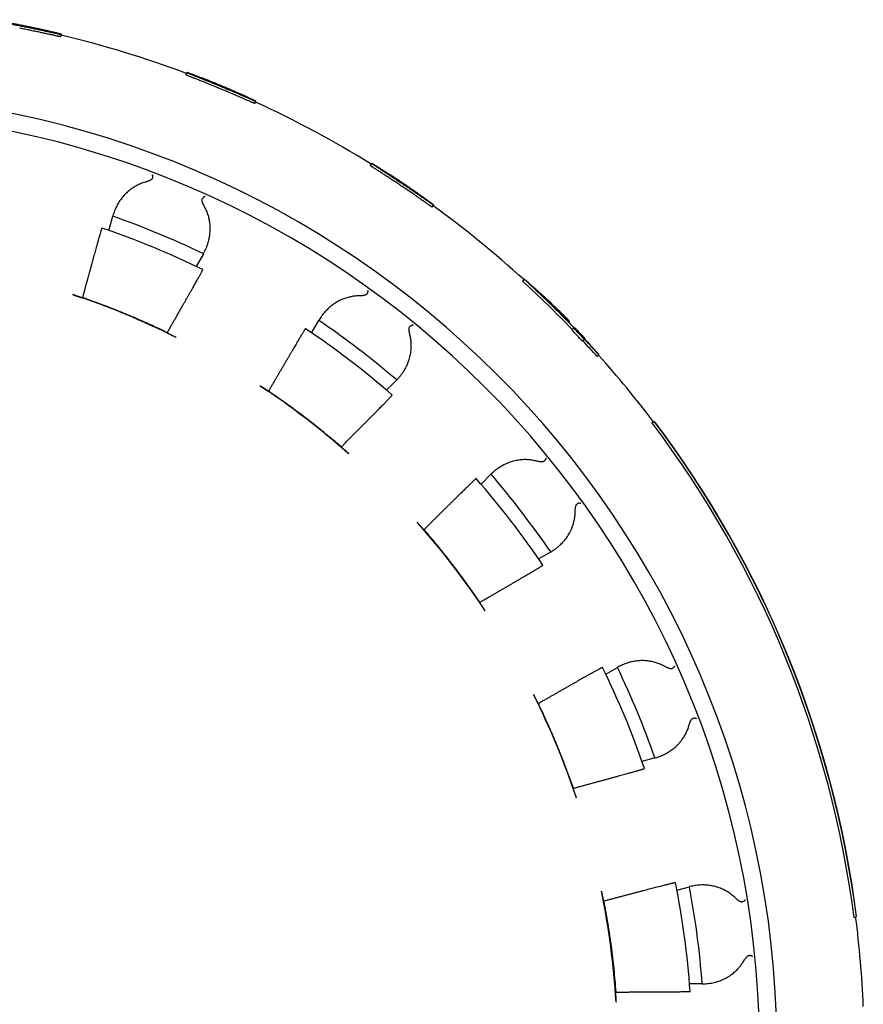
# Model space of a CAD drawing. Header units: millimetres. Extents: x 8 to 399, y 12 to 198.
# Tile 29 of 51: x 217 to 234, y 175 to 195. Entities that reach past the tile are written whole.
import ezdxf

# ---------------------------------------------------------------- set-up
doc = ezdxf.new("R2010")
doc.units = ezdxf.units.MM

msp = doc.modelspace()

# ---------------------------------------------------------------- linework, layer by layer
at = {"color": 7, "linetype": 'Continuous', "lineweight": 30}
for p, q in [((217.794, 194.485), (217.804, 194.535)), ((220.323, 193.767), (220.304, 193.721)), ((221.689, 193.144), (221.708, 193.19)), ((224.028, 191.944), (224, 191.902)), ((225.245, 191.066), (225.273, 191.107)), ((218.76, 190.597), (218.836, 190.882)), ((218.839, 190.892), (218.836, 190.882)), ((220.653, 190.13), (220.506, 189.876)), ((220.653, 190.13), (220.658, 190.138)), ((227.089, 189.617), (227.054, 189.581)), ((227.091, 189.618), (227.089, 189.617)), ((218.229, 189.249), (218.222, 189.245)), ((222.826, 188.54), (222.971, 188.791)), ((222.976, 188.8), (222.971, 188.791)), ((228, 188.769), (227.984, 188.753)), ((228.082, 188.636), (228.046, 188.601)), ((228.088, 188.642), (228.082, 188.636)), ((219.93, 188.537), (219.928, 188.545)), ((228.298, 188.407), (228.263, 188.372)), ((228.298, 188.407), (228.305, 188.413)), ((228.306, 188.415), (228.313, 188.422)), ((228.588, 188.102), (228.553, 188.067)), ((228.588, 188.102), (228.59, 188.104)), ((224.531, 187.594), (224.329, 187.391)), ((224.531, 187.594), (224.538, 187.601)), ((221.962, 187.371), (221.954, 187.369)), ((229.654, 186.738), (229.702, 186.758)), ((229.706, 186.759), (229.702, 186.758)), ((223.421, 186.243), (223.421, 186.252)), ((226.225, 185.502), (226.424, 185.701)), ((226.431, 185.708), (226.424, 185.701)), ((225.082, 184.591), (225.073, 184.591)), ((227.621, 184.141), (227.381, 184.003)), ((227.621, 184.141), (227.63, 184.146)), ((226.199, 183.124), (226.201, 183.132)), ((228.725, 181.687), (228.96, 181.823)), ((228.968, 181.828), (228.96, 181.823)), ((227.375, 181.098), (227.367, 181.1)), ((229.712, 180.006), (229.455, 179.937)), ((229.712, 180.006), (229.722, 180.009)), ((228.075, 179.392), (228.079, 179.399)), ((230.155, 177.353), (230.405, 177.421)), ((230.415, 177.423), (230.405, 177.421)), ((228.687, 177.13), (228.68, 177.134)), ((233.708, 176.804), (233.755, 176.824)), ((233.76, 176.826), (233.755, 176.824)), ((230.662, 175.471), (230.408, 175.471)), ((230.662, 175.471), (230.672, 175.471)), ((228.921, 175.301), (228.927, 175.307))]:
    msp.add_line(p, q, dxfattribs=at)
for centre, radius, start, end in [((212.963, 174.133), 20.95, 69.4516, 76.6484), ((212.963, 174.133), 19.2, 91.7908, 88.2092), ((212.963, 174.133), 20.95, 58.1516, 65.3484), ((212.963, 174.133), 18.85, 91.824, 88.176), ((212.963, 174.133), 20.95, 47.6261, 54.0484), ((212.963, 174.133), 17.75, 64.3247, 70.6753), ((212.963, 174.085), 17.5, 63.9699, 71.1487), ((212.963, 174.133), 20.91, 43.8071, 47.6315), ((212.963, 174.133), 20.96, 43.8095, 47.6248), ((212.963, 174.133), 20.962, 43.8096, 46.7141), ((212.963, 174.133), 16, 63.4754, 71.5246), ((212.963, 174.133), 17.75, 49.3247, 55.6753), ((212.963, 174.085), 17.5, 49.0023, 56.1864), ((212.963, 174.133), 20.901, 42.9428, 43.8067), ((212.963, 174.133), 20.951, 42.9473, 43.8091), ((212.963, 174.133), 20.972, 42.9491, 43.6993), ((212.963, 174.133), 20.96, 41.7972, 42.9481), ((212.963, 174.133), 20.962, 41.7976, 42.9483), ((212.963, 174.133), 20.91, 41.7901, 42.9436), ((212.963, 174.133), 20.95, 37.0369, 41.7958), ((212.963, 174.133), 16, 48.4754, 56.5246), ((212.963, 174.133), 20.916, 7.3387, 37.0613), ((212.963, 174.133), 20.966, 7.375, 37.025), ((212.963, 174.133), 20.971, 7.3781, 37.0219), ((212.963, 174.133), 17.75, 34.3247, 40.6753), ((212.963, 174.085), 17.5, 34.0271, 41.2187), ((212.963, 174.133), 16, 33.4754, 41.5246), ((212.963, 174.085), 17.5, 19.0427, 26.2436), ((212.963, 174.133), 17.75, 19.3247, 25.6753), ((212.963, 174.133), 16, 18.4754, 26.5246), ((212.963, 174.133), 16, 3.4754, 11.5246), ((212.963, 174.085), 17.5, 4.048, 11.2592), ((212.963, 174.133), 17.75, 4.3247, 10.6753), ((212.963, 174.133), 20.95, 2.4215, 7.3631)]:
    msp.add_arc(centre, radius, start, end, dxfattribs=at)
for centre, major_axis, ratio, start_param, end_param in [((213.32, 173.772), (-14.797, 14.901), 0.999708, 4.739906, 4.785819), ((213.323, 173.769), (-14.792, 14.895), 0.999702, 4.726763, 4.770167), ((212.917, 174.179), (-14.787, 14.891), 0.999995, 4.699266, 4.712628), ((216.766, 170.303), (-15.634, 15.743), 0.969961, 4.939438, 4.941314)]:
    msp.add_ellipse(centre, major_axis=major_axis, ratio=ratio, start_param=start_param, end_param=end_param, dxfattribs=at)
for points, knots in [([(217.804, 194.535), (217.804, 194.534), (217.803, 194.534), (217.8, 194.535), (217.794, 194.536), (217.786, 194.537), (217.776, 194.539), (217.763, 194.542), (217.748, 194.545), (217.732, 194.549), (217.713, 194.553), (217.692, 194.557), (217.669, 194.562), (217.644, 194.568), (217.617, 194.573), (217.589, 194.58), (217.56, 194.586), (217.528, 194.593), (217.495, 194.6), (217.46, 194.607), (217.425, 194.615), (217.389, 194.623), (217.351, 194.631), (217.312, 194.639), (217.272, 194.647), (217.232, 194.655), (217.192, 194.664), (217.151, 194.672), (217.11, 194.68), (217.069, 194.688), (217.027, 194.697), (216.985, 194.705), (216.945, 194.713), (216.905, 194.721), (216.865, 194.728), (216.825, 194.736), (216.786, 194.743), (216.748, 194.751), (216.711, 194.757), (216.676, 194.764), (216.642, 194.77), (216.609, 194.776), (216.577, 194.782), (216.546, 194.788), (216.518, 194.793), (216.492, 194.798), (216.467, 194.802), (216.444, 194.807), (216.423, 194.81), (216.404, 194.814), (216.387, 194.817), (216.373, 194.82), (216.361, 194.822), (216.35, 194.824), (216.342, 194.826), (216.337, 194.827), (216.334, 194.828), (216.333, 194.828), (216.334, 194.829), (216.337, 194.828), (216.343, 194.828), (216.351, 194.827), (216.362, 194.826), (216.375, 194.824), (216.39, 194.822), (216.406, 194.819), (216.425, 194.816), (216.447, 194.813), (216.47, 194.809), (216.495, 194.805), (216.522, 194.801), (216.551, 194.797), (216.581, 194.792), (216.613, 194.786), (216.646, 194.78), (216.681, 194.774), (216.717, 194.768), (216.753, 194.762), (216.791, 194.755), (216.83, 194.748), (216.87, 194.74), (216.91, 194.733), (216.951, 194.725), (216.991, 194.717), (217.032, 194.709), (217.074, 194.701), (217.116, 194.692), (217.157, 194.684), (217.198, 194.676), (217.238, 194.667), (217.277, 194.659), (217.317, 194.65), (217.356, 194.642), (217.394, 194.634), (217.43, 194.626), (217.465, 194.618), (217.499, 194.61), (217.532, 194.602), (217.563, 194.595), (217.593, 194.588), (217.621, 194.581), (217.647, 194.575), (217.672, 194.569), (217.694, 194.564), (217.715, 194.559), (217.734, 194.554), (217.751, 194.55), (217.765, 194.546), (217.777, 194.543), (217.787, 194.54), (217.795, 194.538), (217.8, 194.536), (217.804, 194.535), (217.804, 194.535), (217.804, 194.535)], [0, 0, 0, 0, 0.008813, 0.017633, 0.026447, 0.035516, 0.044593, 0.053662, 0.062476, 0.071296, 0.080109, 0.089178, 0.098255, 0.107324, 0.11614, 0.124963, 0.133778, 0.14285, 0.151929, 0.161001, 0.16982, 0.178645, 0.187464, 0.196539, 0.205621, 0.214696, 0.223513, 0.232337, 0.241154, 0.250228, 0.259309, 0.268382, 0.277197, 0.286018, 0.294833, 0.303904, 0.312982, 0.322052, 0.330868, 0.339691, 0.348507, 0.357579, 0.366659, 0.375731, 0.38455, 0.393375, 0.402194, 0.411269, 0.420351, 0.429426, 0.438243, 0.447067, 0.455884, 0.464958, 0.474039, 0.483112, 0.491528, 0.499967, 0.508784, 0.517607, 0.526424, 0.535497, 0.544578, 0.553651, 0.562467, 0.571291, 0.580108, 0.58918, 0.59826, 0.607333, 0.616154, 0.624982, 0.633803, 0.64288, 0.651965, 0.661042, 0.669864, 0.678693, 0.687514, 0.696593, 0.705679, 0.714757, 0.723572, 0.732394, 0.741209, 0.750281, 0.75936, 0.768431, 0.777241, 0.786057, 0.794867, 0.803932, 0.813005, 0.82207, 0.830882, 0.839702, 0.848514, 0.857582, 0.866658, 0.875726, 0.884546, 0.893373, 0.902193, 0.91127, 0.920353, 0.929429, 0.938252, 0.947081, 0.955903, 0.964982, 0.974068, 0.983147, 0.991562, 1, 1, 1, 1]), ([(217.794, 194.485), (217.794, 194.485), (217.793, 194.485), (217.788, 194.486), (217.78, 194.488), (217.768, 194.49), (217.753, 194.493), (217.735, 194.497), (217.714, 194.501), (217.69, 194.506), (217.663, 194.512), (217.634, 194.519), (217.602, 194.526), (217.567, 194.533), (217.53, 194.541), (217.491, 194.55), (217.45, 194.558), (217.407, 194.568), (217.363, 194.577), (217.317, 194.587), (217.27, 194.596), (217.222, 194.606), (217.173, 194.616), (217.124, 194.626), (217.074, 194.636), (217.025, 194.646), (216.989, 194.653), (216.971, 194.657), (216.969, 194.657)], [0, 0, 0, 0, 0.039683, 0.079501, 0.119366, 0.159184, 0.198867, 0.23855, 0.278367, 0.318231, 0.358049, 0.397732, 0.437425, 0.477254, 0.517129, 0.556958, 0.596652, 0.636359, 0.676202, 0.716091, 0.755934, 0.795642, 0.835342, 0.875178, 0.91506, 0.954895, 0.994596, 1, 1, 1, 1]), ([(221.708, 193.19), (221.708, 193.19), (221.707, 193.19), (221.704, 193.191), (221.698, 193.193), (221.691, 193.197), (221.681, 193.201), (221.669, 193.206), (221.655, 193.212), (221.64, 193.218), (221.622, 193.226), (221.602, 193.235), (221.581, 193.244), (221.557, 193.254), (221.532, 193.265), (221.506, 193.277), (221.478, 193.289), (221.449, 193.302), (221.417, 193.315), (221.385, 193.329), (221.352, 193.344), (221.318, 193.358), (221.282, 193.373), (221.246, 193.389), (221.208, 193.405), (221.171, 193.421), (221.133, 193.437), (221.095, 193.453), (221.056, 193.469), (221.017, 193.485), (220.978, 193.502), (220.939, 193.518), (220.9, 193.534), (220.862, 193.549), (220.825, 193.565), (220.787, 193.58), (220.75, 193.595), (220.715, 193.609), (220.68, 193.623), (220.647, 193.636), (220.615, 193.649), (220.583, 193.662), (220.553, 193.674), (220.524, 193.685), (220.498, 193.696), (220.473, 193.706), (220.449, 193.715), (220.428, 193.724), (220.408, 193.732), (220.39, 193.739), (220.374, 193.745), (220.36, 193.75), (220.349, 193.755), (220.339, 193.759), (220.332, 193.762), (220.326, 193.765), (220.324, 193.766), (220.323, 193.767), (220.324, 193.767), (220.327, 193.766), (220.333, 193.764), (220.341, 193.762), (220.351, 193.758), (220.363, 193.754), (220.377, 193.749), (220.393, 193.743), (220.411, 193.737), (220.432, 193.73), (220.454, 193.721), (220.478, 193.712), (220.503, 193.703), (220.53, 193.693), (220.559, 193.682), (220.589, 193.671), (220.621, 193.658), (220.654, 193.646), (220.687, 193.632), (220.722, 193.619), (220.758, 193.605), (220.794, 193.59), (220.832, 193.575), (220.87, 193.56), (220.909, 193.544), (220.947, 193.529), (220.985, 193.513), (221.024, 193.496), (221.064, 193.48), (221.103, 193.464), (221.141, 193.447), (221.179, 193.431), (221.216, 193.415), (221.253, 193.399), (221.289, 193.383), (221.325, 193.368), (221.359, 193.353), (221.391, 193.338), (221.423, 193.324), (221.454, 193.31), (221.484, 193.297), (221.512, 193.284), (221.538, 193.272), (221.562, 193.261), (221.585, 193.25), (221.606, 193.24), (221.626, 193.231), (221.643, 193.223), (221.658, 193.216), (221.672, 193.209), (221.683, 193.204), (221.692, 193.199), (221.7, 193.195), (221.705, 193.193), (221.707, 193.191), (221.708, 193.191), (221.708, 193.19)], [0, 0, 0, 0, 0.008813, 0.017633, 0.026447, 0.035516, 0.044593, 0.053662, 0.062476, 0.071296, 0.080109, 0.089178, 0.098255, 0.107324, 0.11614, 0.124963, 0.133778, 0.14285, 0.151929, 0.161001, 0.16982, 0.178645, 0.187464, 0.196539, 0.205621, 0.214696, 0.223513, 0.232337, 0.241154, 0.250228, 0.259309, 0.268382, 0.277197, 0.286018, 0.294833, 0.303904, 0.312982, 0.322052, 0.330868, 0.339691, 0.348507, 0.357579, 0.366659, 0.375731, 0.38455, 0.393375, 0.402194, 0.411269, 0.420351, 0.429426, 0.438243, 0.447067, 0.455884, 0.464958, 0.474039, 0.483112, 0.491528, 0.499967, 0.508784, 0.517607, 0.526424, 0.535497, 0.544578, 0.553651, 0.562467, 0.571291, 0.580108, 0.58918, 0.59826, 0.607333, 0.616154, 0.624982, 0.633803, 0.64288, 0.651965, 0.661042, 0.669864, 0.678693, 0.687514, 0.696593, 0.705679, 0.714757, 0.723572, 0.732394, 0.741209, 0.750281, 0.75936, 0.768431, 0.777241, 0.786057, 0.794867, 0.803932, 0.813005, 0.82207, 0.830882, 0.839702, 0.848514, 0.857582, 0.866658, 0.875726, 0.884546, 0.893373, 0.902193, 0.91127, 0.920353, 0.929429, 0.938252, 0.947081, 0.955903, 0.964982, 0.974068, 0.983147, 0.991562, 1, 1, 1, 1]), ([(221.689, 193.144), (221.688, 193.144), (221.688, 193.144), (221.683, 193.146), (221.675, 193.149), (221.664, 193.154), (221.65, 193.159), (221.633, 193.167), (221.613, 193.175), (221.591, 193.185), (221.566, 193.196), (221.538, 193.208), (221.508, 193.221), (221.475, 193.235), (221.441, 193.251), (221.404, 193.266), (221.365, 193.283), (221.325, 193.3), (221.283, 193.318), (221.24, 193.337), (221.196, 193.356), (221.151, 193.375), (221.105, 193.394), (221.059, 193.414), (221.012, 193.433), (220.966, 193.453), (220.919, 193.472), (220.873, 193.491), (220.827, 193.51), (220.782, 193.528), (220.738, 193.546), (220.695, 193.563), (220.654, 193.58), (220.614, 193.596), (220.575, 193.611), (220.539, 193.626), (220.505, 193.639), (220.473, 193.652), (220.443, 193.664), (220.416, 193.674), (220.392, 193.684), (220.37, 193.693), (220.351, 193.7), (220.336, 193.706), (220.323, 193.712), (220.313, 193.716), (220.307, 193.718), (220.304, 193.72), (220.304, 193.72), (220.304, 193.721)], [0, 0, 0, 0, 0.021417, 0.042908, 0.064423, 0.085914, 0.107331, 0.128748, 0.150239, 0.171754, 0.193244, 0.214661, 0.236084, 0.257581, 0.279102, 0.300598, 0.322021, 0.343452, 0.364955, 0.386484, 0.407988, 0.429419, 0.450845, 0.472345, 0.49387, 0.51537, 0.536797, 0.558217, 0.579711, 0.60123, 0.622723, 0.644144, 0.665568, 0.687065, 0.708587, 0.730084, 0.751507, 0.772938, 0.794442, 0.81597, 0.837474, 0.858904, 0.880331, 0.901831, 0.923356, 0.944857, 0.966283, 0.983142, 1, 1, 1, 1]), ([(225.245, 191.066), (225.244, 191.066), (225.244, 191.066), (225.239, 191.069), (225.232, 191.073), (225.222, 191.08), (225.21, 191.088), (225.195, 191.099), (225.177, 191.111), (225.157, 191.125), (225.134, 191.141), (225.11, 191.158), (225.082, 191.177), (225.053, 191.197), (225.022, 191.219), (224.989, 191.242), (224.955, 191.265), (224.919, 191.29), (224.882, 191.316), (224.843, 191.343), (224.803, 191.37), (224.763, 191.397), (224.722, 191.425), (224.68, 191.453), (224.638, 191.482), (224.596, 191.51), (224.554, 191.538), (224.513, 191.566), (224.471, 191.593), (224.431, 191.62), (224.391, 191.646), (224.352, 191.671), (224.315, 191.696), (224.279, 191.719), (224.244, 191.742), (224.212, 191.763), (224.181, 191.783), (224.152, 191.802), (224.125, 191.819), (224.101, 191.835), (224.079, 191.849), (224.059, 191.862), (224.042, 191.873), (224.028, 191.882), (224.017, 191.89), (224.008, 191.896), (224.003, 191.9), (224, 191.902), (224, 191.902), (224, 191.902)], [0, 0, 0, 0, 0.021417, 0.042908, 0.064423, 0.085914, 0.107331, 0.128748, 0.150239, 0.171754, 0.193244, 0.214661, 0.236084, 0.257581, 0.279102, 0.300598, 0.322021, 0.343452, 0.364955, 0.386484, 0.407988, 0.429419, 0.450845, 0.472345, 0.49387, 0.51537, 0.536797, 0.558217, 0.579711, 0.60123, 0.622723, 0.644144, 0.665568, 0.687065, 0.708587, 0.730084, 0.751507, 0.772938, 0.794442, 0.81597, 0.837474, 0.858904, 0.880331, 0.901831, 0.923356, 0.944857, 0.966283, 0.983142, 1, 1, 1, 1]), ([(225.273, 191.107), (225.272, 191.107), (225.272, 191.107), (225.269, 191.109), (225.264, 191.112), (225.257, 191.117), (225.248, 191.123), (225.238, 191.13), (225.225, 191.138), (225.211, 191.148), (225.196, 191.159), (225.178, 191.171), (225.158, 191.185), (225.137, 191.199), (225.115, 191.215), (225.092, 191.231), (225.067, 191.249), (225.04, 191.267), (225.012, 191.287), (224.983, 191.307), (224.953, 191.327), (224.923, 191.348), (224.891, 191.37), (224.859, 191.392), (224.825, 191.415), (224.791, 191.439), (224.757, 191.462), (224.723, 191.485), (224.688, 191.508), (224.653, 191.532), (224.618, 191.556), (224.582, 191.579), (224.548, 191.602), (224.514, 191.625), (224.48, 191.647), (224.446, 191.669), (224.413, 191.691), (224.381, 191.713), (224.35, 191.733), (224.32, 191.753), (224.29, 191.772), (224.262, 191.79), (224.235, 191.808), (224.209, 191.824), (224.185, 191.84), (224.163, 191.855), (224.141, 191.868), (224.122, 191.881), (224.104, 191.893), (224.087, 191.903), (224.073, 191.913), (224.061, 191.921), (224.051, 191.928), (224.042, 191.933), (224.035, 191.938), (224.031, 191.941), (224.028, 191.943), (224.027, 191.944), (224.029, 191.944), (224.032, 191.942), (224.037, 191.939), (224.044, 191.935), (224.053, 191.93), (224.064, 191.924), (224.077, 191.916), (224.092, 191.907), (224.108, 191.897), (224.127, 191.886), (224.147, 191.874), (224.169, 191.86), (224.192, 191.846), (224.216, 191.831), (224.242, 191.815), (224.269, 191.797), (224.298, 191.779), (224.328, 191.76), (224.359, 191.741), (224.39, 191.721), (224.422, 191.7), (224.455, 191.678), (224.489, 191.656), (224.524, 191.634), (224.558, 191.611), (224.592, 191.588), (224.627, 191.565), (224.662, 191.541), (224.698, 191.517), (224.733, 191.494), (224.767, 191.47), (224.801, 191.447), (224.834, 191.424), (224.867, 191.401), (224.9, 191.379), (224.932, 191.357), (224.962, 191.335), (224.991, 191.314), (225.02, 191.294), (225.047, 191.275), (225.074, 191.256), (225.099, 191.238), (225.122, 191.221), (225.144, 191.205), (225.164, 191.19), (225.183, 191.176), (225.2, 191.164), (225.216, 191.152), (225.229, 191.142), (225.241, 191.133), (225.251, 191.125), (225.259, 191.119), (225.266, 191.114), (225.27, 191.11), (225.272, 191.108), (225.273, 191.107), (225.273, 191.107)], [0, 0, 0, 0, 0.008813, 0.017633, 0.026447, 0.035516, 0.044593, 0.053662, 0.062476, 0.071296, 0.080109, 0.089178, 0.098255, 0.107324, 0.11614, 0.124963, 0.133778, 0.14285, 0.151929, 0.161001, 0.16982, 0.178645, 0.187464, 0.196539, 0.205621, 0.214696, 0.223513, 0.232337, 0.241154, 0.250228, 0.259309, 0.268382, 0.277197, 0.286018, 0.294833, 0.303904, 0.312982, 0.322052, 0.330868, 0.339691, 0.348507, 0.357579, 0.366659, 0.375731, 0.38455, 0.393375, 0.402194, 0.411269, 0.420351, 0.429426, 0.438243, 0.447067, 0.455884, 0.464958, 0.474039, 0.483112, 0.491528, 0.499967, 0.508784, 0.517607, 0.526424, 0.535497, 0.544578, 0.553651, 0.562467, 0.571291, 0.580108, 0.58918, 0.59826, 0.607333, 0.616154, 0.624982, 0.633803, 0.64288, 0.651965, 0.661042, 0.669864, 0.678693, 0.687514, 0.696593, 0.705679, 0.714757, 0.723572, 0.732394, 0.741209, 0.750281, 0.75936, 0.768431, 0.777241, 0.786057, 0.794867, 0.803932, 0.813005, 0.82207, 0.830882, 0.839702, 0.848514, 0.857582, 0.866658, 0.875726, 0.884546, 0.893373, 0.902193, 0.91127, 0.920353, 0.929429, 0.938252, 0.947081, 0.955903, 0.964982, 0.974068, 0.983147, 0.991562, 1, 1, 1, 1]), ([(219.483, 191.566), (219.469, 191.561), (219.44, 191.552), (219.398, 191.537), (219.358, 191.519), (219.319, 191.5), (219.281, 191.479), (219.244, 191.456), (219.209, 191.432), (219.172, 191.405), (219.134, 191.373), (219.096, 191.337), (219.06, 191.299), (219.026, 191.26), (218.995, 191.219), (218.965, 191.176), (218.938, 191.131), (218.914, 191.086), (218.891, 191.039), (218.871, 190.991), (218.854, 190.942), (218.844, 190.909), (218.839, 190.892)], [0, 0, 0, 0, 0.040959, 0.081967, 0.122983, 0.163954, 0.206281, 0.248644, 0.291013, 0.333348, 0.387531, 0.441767, 0.49601, 0.550205, 0.605915, 0.661667, 0.717424, 0.77314, 0.829708, 0.886277, 0.943138, 1, 1, 1, 1]), ([(219.631, 191.651), (219.631, 191.647), (219.629, 191.64), (219.623, 191.631), (219.617, 191.624), (219.608, 191.617), (219.595, 191.608), (219.578, 191.599), (219.56, 191.591), (219.539, 191.583), (219.513, 191.574), (219.494, 191.568), (219.484, 191.565)], [0, 0, 0, 0, 0.068432, 0.139772, 0.192619, 0.245497, 0.353704, 0.460468, 0.567385, 0.674275, 0.837125, 1, 1, 1, 1]), ([(219.622, 191.717), (219.623, 191.717), (219.623, 191.716), (219.624, 191.716), (219.625, 191.715), (219.627, 191.713), (219.628, 191.711), (219.63, 191.708), (219.631, 191.703), (219.633, 191.697), (219.634, 191.687), (219.634, 191.675), (219.633, 191.663), (219.632, 191.655), (219.631, 191.651)], [0, 0, 0, 0, 0.023924, 0.05826, 0.103009, 0.15817, 0.223742, 0.299725, 0.386116, 0.482914, 0.632748, 0.768856, 0.891262, 1, 1, 1, 1]), ([(220.678, 191.071), (220.672, 191.082), (220.661, 191.104), (220.648, 191.131), (220.638, 191.154), (220.632, 191.171), (220.628, 191.187), (220.626, 191.202), (220.626, 191.215), (220.628, 191.226), (220.632, 191.232), (220.634, 191.235)], [0, 0, 0, 0, 0.197327, 0.3945877, 0.4943087, 0.5943134, 0.6939301, 0.7931201, 0.8615311, 0.9298014, 1, 1, 1, 1]), ([(220.687, 191.276), (220.687, 191.276), (220.686, 191.276), (220.685, 191.276), (220.684, 191.276), (220.681, 191.276), (220.678, 191.275), (220.673, 191.273), (220.668, 191.27), (220.664, 191.267), (220.661, 191.265), (220.658, 191.262), (220.655, 191.26), (220.652, 191.257), (220.648, 191.252), (220.642, 191.245), (220.637, 191.239), (220.634, 191.235)], [0, 0, 0, 0, 0.023902, 0.058221, 0.102958, 0.158112, 0.247844, 0.356086, 0.48283, 0.534327, 0.584294, 0.632733, 0.679644, 0.725028, 0.768887, 0.891279, 1, 1, 1, 1]), ([(220.658, 190.138), (220.667, 190.156), (220.686, 190.19), (220.71, 190.243), (220.732, 190.297), (220.749, 190.35), (220.763, 190.4), (220.773, 190.447), (220.781, 190.496), (220.787, 190.545), (220.79, 190.596), (220.791, 190.649), (220.788, 190.704), (220.783, 190.756), (220.775, 190.803), (220.766, 190.846), (220.754, 190.889), (220.741, 190.93), (220.727, 190.967), (220.713, 191.002), (220.697, 191.036), (220.685, 191.059), (220.679, 191.071)], [0, 0, 0, 0, 0.063602, 0.127256, 0.190906, 0.254504, 0.306882, 0.359314, 0.411759, 0.464181, 0.516549, 0.573171, 0.629821, 0.686436, 0.729883, 0.773369, 0.816848, 0.860287, 0.8951, 0.929913, 0.964957, 1, 1, 1, 1]), ([(218.617, 190.646), (218.617, 190.646), (218.616, 190.645), (218.614, 190.64), (218.611, 190.632), (218.608, 190.621), (218.603, 190.606), (218.598, 190.587), (218.591, 190.565), (218.584, 190.54), (218.576, 190.512), (218.567, 190.481), (218.557, 190.446), (218.546, 190.409), (218.535, 190.368), (218.523, 190.324), (218.51, 190.277), (218.496, 190.227), (218.481, 190.176), (218.467, 190.122), (218.451, 190.066), (218.435, 190.007), (218.418, 189.945), (218.4, 189.88), (218.382, 189.813), (218.364, 189.748), (218.347, 189.687), (218.331, 189.628), (218.315, 189.568), (218.298, 189.507), (218.281, 189.444), (218.264, 189.38), (218.247, 189.315), (218.235, 189.271), (218.229, 189.249)], [0, 0, 0, 0, 0.032099, 0.064225, 0.096352, 0.12845, 0.161482, 0.194543, 0.227605, 0.260636, 0.292735, 0.324861, 0.356987, 0.389086, 0.422115, 0.455175, 0.488235, 0.521264, 0.553386, 0.585535, 0.617684, 0.649806, 0.682856, 0.715937, 0.749018, 0.782068, 0.809032, 0.836012, 0.862992, 0.889956, 0.917458, 0.944978, 0.972498, 1, 1, 1, 1]), ([(219.928, 188.545), (219.941, 188.569), (219.968, 188.615), (220.007, 188.683), (220.045, 188.75), (220.083, 188.816), (220.121, 188.882), (220.158, 188.947), (220.195, 189.011), (220.229, 189.072), (220.263, 189.131), (220.295, 189.187), (220.326, 189.242), (220.356, 189.295), (220.385, 189.346), (220.413, 189.395), (220.44, 189.442), (220.465, 189.487), (220.488, 189.528), (220.51, 189.566), (220.53, 189.601), (220.548, 189.635), (220.565, 189.666), (220.581, 189.694), (220.595, 189.719), (220.606, 189.74), (220.616, 189.757), (220.623, 189.771), (220.629, 189.782), (220.634, 189.792), (220.638, 189.8), (220.641, 189.805), (220.642, 189.809), (220.642, 189.809), (220.642, 189.81)], [0, 0, 0, 0, 0.0322094, 0.0644465, 0.0966836, 0.1288929, 0.1620358, 0.1952091, 0.2283823, 0.2615251, 0.2937352, 0.3259732, 0.3582112, 0.3904212, 0.4235702, 0.4567497, 0.4899291, 0.523078, 0.5552257, 0.5874012, 0.6195767, 0.6517244, 0.6848093, 0.7179248, 0.7510402, 0.7841251, 0.8108362, 0.8375633, 0.8642904, 0.8910015, 0.9182426, 0.9455007, 0.9727589, 1, 1, 1, 1]), ([(223.947, 189.394), (223.947, 189.394), (223.947, 189.393), (223.948, 189.393), (223.949, 189.391), (223.95, 189.389), (223.951, 189.387), (223.951, 189.383), (223.952, 189.379), (223.951, 189.372), (223.95, 189.362), (223.947, 189.351), (223.943, 189.339), (223.94, 189.331), (223.938, 189.328)], [0, 0, 0, 0, 0.023924, 0.05826, 0.103009, 0.15817, 0.223742, 0.299725, 0.386116, 0.482914, 0.632748, 0.768856, 0.891262, 1, 1, 1, 1]), ([(218.033, 189.308), (218.04, 189.306), (218.054, 189.301), (218.075, 189.294), (218.095, 189.287), (218.115, 189.28), (218.134, 189.274), (218.151, 189.268), (218.167, 189.263), (218.181, 189.258), (218.193, 189.254), (218.203, 189.251), (218.211, 189.248), (218.217, 189.246), (218.221, 189.245), (218.221, 189.245), (218.222, 189.245)], [0, 0, 0, 0, 0.071511, 0.143248, 0.214757, 0.286275, 0.358023, 0.429541, 0.500918, 0.572523, 0.643902, 0.715456, 0.787237, 0.858794, 0.929397, 1, 1, 1, 1]), ([(219.928, 188.545), (219.859, 188.579), (219.721, 188.645), (219.512, 188.74), (219.302, 188.832), (219.09, 188.922), (218.877, 189.008), (218.662, 189.092), (218.446, 189.173), (218.301, 189.224), (218.229, 189.249)], [0, 0, 0, 0, 0.124787, 0.249587, 0.374387, 0.499174, 0.624374, 0.749587, 0.8748, 1, 1, 1, 1]), ([(223.773, 189.284), (223.758, 189.283), (223.728, 189.282), (223.684, 189.278), (223.64, 189.271), (223.598, 189.263), (223.555, 189.253), (223.514, 189.24), (223.474, 189.226), (223.431, 189.209), (223.386, 189.188), (223.34, 189.163), (223.295, 189.136), (223.252, 189.107), (223.211, 189.075), (223.172, 189.041), (223.134, 189.006), (223.099, 188.968), (223.065, 188.929), (223.033, 188.887), (223.003, 188.845), (222.985, 188.815), (222.976, 188.8)], [0, 0, 0, 0, 0.0409594, 0.0819668, 0.1229826, 0.1639536, 0.2062808, 0.2486439, 0.2910128, 0.3333479, 0.3875312, 0.4417667, 0.4960105, 0.5502049, 0.6059152, 0.6616674, 0.7174239, 0.7731402, 0.8297082, 0.8862767, 0.9431382, 1, 1, 1, 1]), ([(223.938, 189.328), (223.936, 189.325), (223.933, 189.318), (223.925, 189.311), (223.917, 189.306), (223.907, 189.301), (223.892, 189.296), (223.873, 189.292), (223.854, 189.289), (223.831, 189.286), (223.804, 189.285), (223.784, 189.284), (223.773, 189.284)], [0, 0, 0, 0, 0.0684322, 0.1397723, 0.1926186, 0.2454969, 0.3537039, 0.4604676, 0.5673852, 0.6742755, 0.8371252, 1, 1, 1, 1]), ([(222.701, 188.625), (222.701, 188.625), (222.7, 188.624), (222.697, 188.62), (222.692, 188.613), (222.686, 188.603), (222.677, 188.589), (222.667, 188.573), (222.655, 188.553), (222.641, 188.531), (222.626, 188.505), (222.61, 188.478), (222.592, 188.447), (222.572, 188.414), (222.55, 188.378), (222.527, 188.338), (222.502, 188.296), (222.476, 188.252), (222.448, 188.205), (222.42, 188.157), (222.391, 188.107), (222.36, 188.054), (222.327, 187.999), (222.293, 187.941), (222.258, 187.881), (222.225, 187.823), (222.192, 187.767), (222.161, 187.714), (222.129, 187.66), (222.097, 187.604), (222.064, 187.547), (222.03, 187.489), (221.996, 187.431), (221.973, 187.391), (221.962, 187.371)], [0, 0, 0, 0, 0.032028, 0.064084, 0.09614, 0.128169, 0.161127, 0.194116, 0.227105, 0.260064, 0.292092, 0.324148, 0.356204, 0.388232, 0.421189, 0.454177, 0.487164, 0.520121, 0.552171, 0.584249, 0.616328, 0.648378, 0.681356, 0.714364, 0.747371, 0.780349, 0.80752, 0.834707, 0.861895, 0.889065, 0.91679, 0.944533, 0.972275, 1, 1, 1, 1]), ([(224.799, 188.496), (224.796, 188.509), (224.791, 188.533), (224.785, 188.563), (224.782, 188.587), (224.781, 188.605), (224.781, 188.622), (224.783, 188.637), (224.786, 188.65), (224.791, 188.66), (224.797, 188.664), (224.799, 188.667)], [0, 0, 0, 0, 0.197327, 0.394588, 0.494309, 0.594313, 0.69393, 0.79312, 0.861531, 0.929801, 1, 1, 1, 1]), ([(224.861, 188.692), (224.861, 188.692), (224.86, 188.693), (224.859, 188.693), (224.858, 188.694), (224.856, 188.694), (224.852, 188.694), (224.847, 188.694), (224.841, 188.692), (224.836, 188.69), (224.833, 188.689), (224.829, 188.687), (224.826, 188.685), (224.822, 188.683), (224.817, 188.68), (224.809, 188.675), (224.802, 188.669), (224.799, 188.667)], [0, 0, 0, 0, 0.023902, 0.058221, 0.102958, 0.158112, 0.247844, 0.356086, 0.48283, 0.534327, 0.584294, 0.632733, 0.679644, 0.725028, 0.768887, 0.891279, 1, 1, 1, 1]), ([(220.108, 188.448), (220.101, 188.452), (220.088, 188.458), (220.068, 188.468), (220.049, 188.478), (220.03, 188.487), (220.013, 188.496), (219.996, 188.504), (219.982, 188.511), (219.968, 188.518), (219.957, 188.524), (219.947, 188.528), (219.94, 188.532), (219.934, 188.535), (219.931, 188.537), (219.93, 188.537), (219.93, 188.537)], [0, 0, 0, 0, 0.071511, 0.143248, 0.214757, 0.286275, 0.358023, 0.429542, 0.500919, 0.572524, 0.643903, 0.715457, 0.787238, 0.858795, 0.929397, 1, 1, 1, 1]), ([(224.538, 187.601), (224.552, 187.615), (224.579, 187.644), (224.616, 187.689), (224.651, 187.736), (224.681, 187.782), (224.707, 187.827), (224.73, 187.87), (224.75, 187.915), (224.768, 187.961), (224.785, 188.009), (224.799, 188.06), (224.811, 188.114), (224.818, 188.165), (224.823, 188.213), (224.825, 188.257), (224.826, 188.302), (224.824, 188.344), (224.82, 188.384), (224.815, 188.421), (224.808, 188.459), (224.803, 188.484), (224.8, 188.496)], [0, 0, 0, 0, 0.063602, 0.127256, 0.190906, 0.254504, 0.306882, 0.359314, 0.411759, 0.464181, 0.516549, 0.573171, 0.629821, 0.686436, 0.729883, 0.773369, 0.816848, 0.860287, 0.8951, 0.929913, 0.964957, 1, 1, 1, 1]), ([(221.788, 187.478), (221.792, 187.475), (221.802, 187.469), (221.815, 187.46), (221.829, 187.451), (221.843, 187.442), (221.855, 187.434), (221.868, 187.425), (221.88, 187.417), (221.891, 187.41), (221.902, 187.403), (221.911, 187.397), (221.92, 187.391), (221.928, 187.385), (221.935, 187.381), (221.941, 187.377), (221.946, 187.374), (221.95, 187.371), (221.953, 187.369), (221.954, 187.369), (221.954, 187.369)], [0, 0, 0, 0, 0.052925, 0.105849, 0.160307, 0.214765, 0.267691, 0.320618, 0.375088, 0.429558, 0.482387, 0.535215, 0.589571, 0.643927, 0.696894, 0.749861, 0.804344, 0.858827, 0.928992, 1, 1, 1, 1]), ([(223.421, 186.252), (223.363, 186.301), (223.246, 186.401), (223.069, 186.547), (222.89, 186.691), (222.709, 186.832), (222.525, 186.971), (222.339, 187.107), (222.152, 187.241), (222.025, 187.328), (221.962, 187.371)], [0, 0, 0, 0, 0.124787, 0.249587, 0.374387, 0.499173, 0.624374, 0.749587, 0.8748, 1, 1, 1, 1]), ([(223.421, 186.252), (223.44, 186.27), (223.477, 186.308), (223.533, 186.364), (223.587, 186.419), (223.642, 186.473), (223.695, 186.527), (223.748, 186.581), (223.8, 186.633), (223.849, 186.683), (223.897, 186.731), (223.943, 186.777), (223.987, 186.822), (224.03, 186.866), (224.071, 186.908), (224.112, 186.948), (224.15, 186.987), (224.185, 187.024), (224.218, 187.057), (224.249, 187.089), (224.278, 187.118), (224.305, 187.146), (224.33, 187.171), (224.352, 187.195), (224.372, 187.216), (224.389, 187.233), (224.403, 187.248), (224.414, 187.259), (224.423, 187.269), (224.43, 187.277), (224.436, 187.284), (224.44, 187.289), (224.443, 187.292), (224.443, 187.292), (224.443, 187.293)], [0, 0, 0, 0, 0.0321229, 0.0642734, 0.096424, 0.1285468, 0.1616007, 0.1946848, 0.2277689, 0.2608228, 0.2929464, 0.3250978, 0.3572492, 0.3893728, 0.4224328, 0.4555233, 0.4886137, 0.5216736, 0.5537339, 0.585822, 0.61791, 0.6499702, 0.6829654, 0.7159909, 0.7490163, 0.7820114, 0.808977, 0.8359591, 0.8629413, 0.8899069, 0.9174213, 0.9449534, 0.9724855, 1, 1, 1, 1]), ([(223.57, 186.111), (223.565, 186.115), (223.557, 186.122), (223.545, 186.133), (223.532, 186.144), (223.52, 186.155), (223.509, 186.165), (223.498, 186.175), (223.487, 186.184), (223.477, 186.193), (223.467, 186.202), (223.458, 186.209), (223.45, 186.217), (223.443, 186.223), (223.437, 186.228), (223.432, 186.233), (223.428, 186.237), (223.424, 186.24), (223.421, 186.243), (223.421, 186.243), (223.421, 186.243)], [0, 0, 0, 0, 0.052925, 0.105849, 0.160307, 0.214765, 0.267692, 0.320618, 0.375088, 0.429559, 0.482387, 0.535216, 0.589572, 0.643928, 0.696895, 0.749862, 0.804345, 0.858828, 0.928993, 1, 1, 1, 1]), ([(227.522, 186.031), (227.522, 186.031), (227.523, 186.03), (227.523, 186.029), (227.524, 186.028), (227.524, 186.026), (227.524, 186.023), (227.524, 186.02), (227.523, 186.015), (227.521, 186.008), (227.517, 186), (227.511, 185.989), (227.505, 185.979), (227.499, 185.972), (227.497, 185.969)], [0, 0, 0, 0, 0.0239238, 0.0582601, 0.103009, 0.15817, 0.2237422, 0.2997246, 0.3861157, 0.4829136, 0.6327485, 0.7688563, 0.8912618, 1, 1, 1, 1]), ([(227.326, 185.97), (227.312, 185.973), (227.282, 185.98), (227.238, 185.987), (227.195, 185.992), (227.151, 185.995), (227.108, 185.996), (227.065, 185.995), (227.022, 185.991), (226.976, 185.986), (226.928, 185.977), (226.876, 185.965), (226.826, 185.951), (226.777, 185.933), (226.729, 185.913), (226.682, 185.891), (226.637, 185.866), (226.593, 185.839), (226.55, 185.81), (226.509, 185.778), (226.469, 185.744), (226.444, 185.72), (226.431, 185.708)], [0, 0, 0, 0, 0.040959, 0.081967, 0.122983, 0.163954, 0.206281, 0.248644, 0.291013, 0.333348, 0.387531, 0.441767, 0.49601, 0.550205, 0.605915, 0.661667, 0.717424, 0.77314, 0.829708, 0.886277, 0.943138, 1, 1, 1, 1]), ([(227.497, 185.969), (227.495, 185.967), (227.49, 185.961), (227.48, 185.957), (227.471, 185.954), (227.459, 185.952), (227.444, 185.951), (227.425, 185.951), (227.406, 185.953), (227.383, 185.957), (227.357, 185.962), (227.336, 185.967), (227.326, 185.969)], [0, 0, 0, 0, 0.0684322, 0.1397723, 0.1926186, 0.2454969, 0.3537039, 0.4604676, 0.5673852, 0.6742755, 0.8371252, 1, 1, 1, 1]), ([(226.126, 185.616), (226.126, 185.616), (226.125, 185.616), (226.121, 185.613), (226.114, 185.607), (226.105, 185.599), (226.094, 185.588), (226.08, 185.575), (226.063, 185.559), (226.044, 185.541), (226.023, 185.52), (226, 185.498), (225.974, 185.473), (225.946, 185.446), (225.916, 185.417), (225.883, 185.384), (225.848, 185.35), (225.812, 185.314), (225.773, 185.277), (225.734, 185.237), (225.692, 185.197), (225.649, 185.153), (225.603, 185.108), (225.555, 185.061), (225.506, 185.012), (225.458, 184.965), (225.412, 184.919), (225.367, 184.875), (225.322, 184.83), (225.276, 184.784), (225.228, 184.737), (225.18, 184.689), (225.131, 184.64), (225.098, 184.607), (225.082, 184.591)], [0, 0, 0, 0, 0.031924, 0.063875, 0.095826, 0.12775, 0.160601, 0.193482, 0.226363, 0.259214, 0.291138, 0.323089, 0.35504, 0.386963, 0.419813, 0.452692, 0.485572, 0.518421, 0.550366, 0.582339, 0.614312, 0.646257, 0.679127, 0.712026, 0.744926, 0.777795, 0.805273, 0.832768, 0.860264, 0.887741, 0.915797, 0.943871, 0.971945, 1, 1, 1, 1]), ([(228.114, 184.943), (228.114, 184.956), (228.115, 184.981), (228.117, 185.011), (228.121, 185.035), (228.124, 185.053), (228.128, 185.07), (228.134, 185.084), (228.141, 185.095), (228.148, 185.103), (228.154, 185.106), (228.158, 185.108)], [0, 0, 0, 0, 0.197327, 0.394588, 0.494309, 0.594313, 0.69393, 0.79312, 0.861531, 0.929801, 1, 1, 1, 1]), ([(228.224, 185.117), (228.224, 185.117), (228.223, 185.117), (228.223, 185.118), (228.221, 185.119), (228.219, 185.12), (228.216, 185.121), (228.21, 185.122), (228.204, 185.122), (228.199, 185.121), (228.196, 185.12), (228.192, 185.12), (228.188, 185.119), (228.184, 185.118), (228.178, 185.116), (228.169, 185.113), (228.161, 185.11), (228.158, 185.108)], [0, 0, 0, 0, 0.023902, 0.058221, 0.102958, 0.158112, 0.247844, 0.356086, 0.48283, 0.534327, 0.584294, 0.632733, 0.679644, 0.725028, 0.768887, 0.891279, 1, 1, 1, 1]), ([(227.63, 184.146), (227.647, 184.157), (227.68, 184.177), (227.727, 184.211), (227.773, 184.247), (227.814, 184.284), (227.851, 184.32), (227.884, 184.356), (227.915, 184.394), (227.945, 184.434), (227.973, 184.477), (228, 184.522), (228.026, 184.571), (228.046, 184.619), (228.063, 184.663), (228.077, 184.705), (228.089, 184.748), (228.098, 184.79), (228.104, 184.829), (228.109, 184.867), (228.113, 184.904), (228.113, 184.93), (228.114, 184.943)], [0, 0, 0, 0, 0.063602, 0.127256, 0.190906, 0.254504, 0.306882, 0.359314, 0.411759, 0.464181, 0.516549, 0.573171, 0.629821, 0.686436, 0.729883, 0.773369, 0.816848, 0.860287, 0.8951, 0.929913, 0.964957, 1, 1, 1, 1]), ([(224.941, 184.74), (224.946, 184.734), (224.956, 184.723), (224.971, 184.706), (224.985, 184.69), (224.999, 184.675), (225.012, 184.66), (225.024, 184.646), (225.035, 184.634), (225.044, 184.623), (225.053, 184.613), (225.06, 184.605), (225.066, 184.599), (225.07, 184.594), (225.073, 184.591), (225.073, 184.591), (225.073, 184.591)], [0, 0, 0, 0, 0.071511, 0.143248, 0.214757, 0.286275, 0.358023, 0.429541, 0.500918, 0.572523, 0.643902, 0.715456, 0.787237, 0.858794, 0.929397, 1, 1, 1, 1]), ([(226.201, 183.132), (226.158, 183.195), (226.071, 183.321), (225.938, 183.508), (225.802, 183.693), (225.664, 183.877), (225.522, 184.058), (225.378, 184.238), (225.231, 184.416), (225.132, 184.533), (225.082, 184.591)], [0, 0, 0, 0, 0.124787, 0.249587, 0.374387, 0.499173, 0.624374, 0.749587, 0.8748, 1, 1, 1, 1]), ([(226.201, 183.132), (226.224, 183.145), (226.27, 183.172), (226.338, 183.212), (226.406, 183.251), (226.472, 183.289), (226.538, 183.328), (226.603, 183.365), (226.667, 183.402), (226.728, 183.438), (226.787, 183.472), (226.843, 183.505), (226.898, 183.537), (226.951, 183.568), (227.002, 183.599), (227.051, 183.628), (227.098, 183.655), (227.143, 183.681), (227.184, 183.706), (227.222, 183.728), (227.258, 183.75), (227.291, 183.769), (227.322, 183.788), (227.35, 183.805), (227.375, 183.82), (227.396, 183.833), (227.414, 183.843), (227.428, 183.852), (227.44, 183.859), (227.449, 183.866), (227.457, 183.871), (227.462, 183.874), (227.466, 183.877), (227.466, 183.877), (227.466, 183.878)], [0, 0, 0, 0, 0.032006, 0.064039, 0.096072, 0.128077, 0.161011, 0.193974, 0.226937, 0.25987, 0.291877, 0.323911, 0.355945, 0.387951, 0.42089, 0.45386, 0.48683, 0.519769, 0.551711, 0.583681, 0.615651, 0.647594, 0.680467, 0.713372, 0.746276, 0.779149, 0.806459, 0.833786, 0.861113, 0.888423, 0.916308, 0.944212, 0.972115, 1, 1, 1, 1]), ([(226.308, 182.958), (226.304, 182.964), (226.296, 182.976), (226.284, 182.995), (226.272, 183.013), (226.261, 183.03), (226.25, 183.046), (226.24, 183.061), (226.231, 183.075), (226.222, 183.088), (226.215, 183.098), (226.209, 183.107), (226.205, 183.115), (226.201, 183.12), (226.199, 183.123), (226.199, 183.124), (226.199, 183.124)], [0, 0, 0, 0, 0.071511, 0.143248, 0.214757, 0.286275, 0.358023, 0.429542, 0.500919, 0.572524, 0.643903, 0.715457, 0.787238, 0.858795, 0.929397, 1, 1, 1, 1]), ([(229.901, 181.849), (229.887, 181.856), (229.861, 181.87), (229.82, 181.888), (229.779, 181.904), (229.738, 181.918), (229.696, 181.93), (229.654, 181.94), (229.612, 181.948), (229.567, 181.955), (229.517, 181.959), (229.465, 181.961), (229.413, 181.96), (229.361, 181.956), (229.309, 181.949), (229.258, 181.939), (229.208, 181.927), (229.158, 181.912), (229.11, 181.895), (229.061, 181.875), (229.014, 181.853), (228.984, 181.836), (228.968, 181.828)], [0, 0, 0, 0, 0.040959, 0.081967, 0.122983, 0.163954, 0.206281, 0.248644, 0.291013, 0.333348, 0.387531, 0.441767, 0.49601, 0.550205, 0.605915, 0.661667, 0.717424, 0.77314, 0.829708, 0.886277, 0.943138, 1, 1, 1, 1]), ([(228.659, 181.823), (228.658, 181.823), (228.658, 181.823), (228.653, 181.821), (228.645, 181.817), (228.634, 181.812), (228.62, 181.804), (228.603, 181.795), (228.583, 181.784), (228.56, 181.771), (228.534, 181.757), (228.506, 181.742), (228.475, 181.724), (228.441, 181.705), (228.404, 181.685), (228.364, 181.662), (228.322, 181.638), (228.277, 181.613), (228.23, 181.586), (228.182, 181.559), (228.131, 181.53), (228.078, 181.5), (228.022, 181.468), (227.963, 181.435), (227.903, 181.4), (227.844, 181.367), (227.787, 181.334), (227.732, 181.302), (227.676, 181.27), (227.618, 181.237), (227.559, 181.203), (227.498, 181.169), (227.437, 181.133), (227.396, 181.11), (227.375, 181.098)], [0, 0, 0, 0, 0.031792, 0.063612, 0.095432, 0.127225, 0.159941, 0.192687, 0.225433, 0.258149, 0.289942, 0.321761, 0.353581, 0.385374, 0.418088, 0.450832, 0.483577, 0.516291, 0.548105, 0.579946, 0.611787, 0.643601, 0.676335, 0.709099, 0.741863, 0.774597, 0.802459, 0.830339, 0.85822, 0.886081, 0.914551, 0.943041, 0.97153, 1, 1, 1, 1]), ([(230.065, 181.804), (230.062, 181.802), (230.056, 181.798), (230.046, 181.796), (230.036, 181.796), (230.025, 181.797), (230.009, 181.8), (229.991, 181.806), (229.973, 181.812), (229.952, 181.822), (229.928, 181.834), (229.91, 181.843), (229.901, 181.848)], [0, 0, 0, 0, 0.068432, 0.139772, 0.192619, 0.245497, 0.353704, 0.460468, 0.567385, 0.674275, 0.837125, 1, 1, 1, 1]), ([(230.106, 181.857), (230.106, 181.857), (230.106, 181.856), (230.106, 181.855), (230.106, 181.854), (230.106, 181.852), (230.106, 181.849), (230.105, 181.846), (230.102, 181.841), (230.099, 181.836), (230.093, 181.828), (230.084, 181.82), (230.075, 181.812), (230.069, 181.807), (230.065, 181.804)], [0, 0, 0, 0, 0.023924, 0.05826, 0.103009, 0.15817, 0.223742, 0.299725, 0.386116, 0.482914, 0.632748, 0.768856, 0.891262, 1, 1, 1, 1]), ([(227.278, 181.278), (227.282, 181.271), (227.288, 181.258), (227.298, 181.238), (227.308, 181.219), (227.317, 181.2), (227.326, 181.183), (227.334, 181.166), (227.341, 181.152), (227.348, 181.138), (227.354, 181.127), (227.358, 181.117), (227.362, 181.11), (227.365, 181.104), (227.367, 181.101), (227.367, 181.1), (227.367, 181.1)], [0, 0, 0, 0, 0.071511, 0.143248, 0.214757, 0.286275, 0.358023, 0.429541, 0.500918, 0.572523, 0.643902, 0.715456, 0.787237, 0.858794, 0.929397, 1, 1, 1, 1]), ([(228.079, 179.399), (228.054, 179.471), (228.003, 179.615), (227.922, 179.83), (227.839, 180.044), (227.753, 180.257), (227.663, 180.469), (227.57, 180.68), (227.475, 180.89), (227.409, 181.029), (227.375, 181.098)], [0, 0, 0, 0, 0.124787, 0.249587, 0.374387, 0.499173, 0.624374, 0.749587, 0.8748, 1, 1, 1, 1]), ([(230.395, 180.654), (230.399, 180.666), (230.406, 180.69), (230.417, 180.718), (230.426, 180.741), (230.434, 180.757), (230.442, 180.772), (230.452, 180.784), (230.461, 180.793), (230.47, 180.799), (230.477, 180.801), (230.481, 180.801)], [0, 0, 0, 0, 0.197327, 0.394588, 0.494309, 0.594313, 0.69393, 0.79312, 0.861531, 0.929801, 1, 1, 1, 1]), ([(230.547, 180.792), (230.547, 180.793), (230.546, 180.793), (230.546, 180.794), (230.545, 180.795), (230.543, 180.797), (230.54, 180.799), (230.535, 180.801), (230.529, 180.802), (230.524, 180.803), (230.52, 180.803), (230.517, 180.804), (230.513, 180.804), (230.509, 180.804), (230.502, 180.804), (230.493, 180.803), (230.485, 180.802), (230.481, 180.801)], [0, 0, 0, 0, 0.023902, 0.058221, 0.102958, 0.158112, 0.247845, 0.356086, 0.48283, 0.534327, 0.584294, 0.632733, 0.679644, 0.725028, 0.768887, 0.891279, 1, 1, 1, 1]), ([(229.722, 180.009), (229.741, 180.014), (229.778, 180.025), (229.833, 180.046), (229.886, 180.069), (229.936, 180.094), (229.981, 180.12), (230.022, 180.146), (230.062, 180.174), (230.101, 180.205), (230.139, 180.239), (230.177, 180.276), (230.214, 180.317), (230.246, 180.357), (230.274, 180.396), (230.298, 180.433), (230.321, 180.472), (230.34, 180.51), (230.357, 180.546), (230.371, 180.581), (230.384, 180.616), (230.392, 180.641), (230.396, 180.653)], [0, 0, 0, 0, 0.063602, 0.127256, 0.190906, 0.254504, 0.306882, 0.359314, 0.411759, 0.464181, 0.516549, 0.573171, 0.629821, 0.686436, 0.729883, 0.773369, 0.816848, 0.860287, 0.8951, 0.929913, 0.964957, 1, 1, 1, 1]), ([(228.079, 179.399), (228.105, 179.406), (228.157, 179.42), (228.233, 179.44), (228.308, 179.461), (228.382, 179.481), (228.456, 179.501), (228.529, 179.521), (228.6, 179.54), (228.669, 179.559), (228.735, 179.577), (228.798, 179.594), (228.859, 179.611), (228.919, 179.627), (228.977, 179.643), (229.032, 179.659), (229.085, 179.673), (229.135, 179.687), (229.181, 179.7), (229.225, 179.712), (229.265, 179.723), (229.303, 179.734), (229.338, 179.744), (229.37, 179.753), (229.399, 179.761), (229.423, 179.768), (229.443, 179.774), (229.459, 179.779), (229.473, 179.784), (229.485, 179.787), (229.494, 179.79), (229.5, 179.792), (229.504, 179.794), (229.505, 179.794), (229.505, 179.795)], [0, 0, 0, 0, 0.031866, 0.06376, 0.095653, 0.127519, 0.160309, 0.193129, 0.225948, 0.258738, 0.290605, 0.322499, 0.354393, 0.38626, 0.419056, 0.451882, 0.484708, 0.517504, 0.549307, 0.581137, 0.612967, 0.644769, 0.677499, 0.710259, 0.74302, 0.77575, 0.803468, 0.831204, 0.85894, 0.886658, 0.914984, 0.943329, 0.971674, 1, 1, 1, 1]), ([(228.138, 179.203), (228.136, 179.21), (228.131, 179.224), (228.124, 179.245), (228.117, 179.265), (228.11, 179.285), (228.104, 179.304), (228.098, 179.321), (228.093, 179.337), (228.088, 179.351), (228.084, 179.363), (228.081, 179.373), (228.078, 179.381), (228.076, 179.387), (228.075, 179.391), (228.075, 179.391), (228.075, 179.392)], [0, 0, 0, 0, 0.071511, 0.143248, 0.214757, 0.286275, 0.358023, 0.429542, 0.500919, 0.572524, 0.643903, 0.715457, 0.787238, 0.858795, 0.929397, 1, 1, 1, 1]), ([(228.64, 177.329), (228.641, 177.322), (228.644, 177.307), (228.649, 177.286), (228.653, 177.265), (228.657, 177.244), (228.661, 177.225), (228.665, 177.207), (228.668, 177.191), (228.671, 177.176), (228.673, 177.164), (228.676, 177.153), (228.677, 177.145), (228.679, 177.139), (228.68, 177.135), (228.68, 177.135), (228.68, 177.134)], [0, 0, 0, 0, 0.0715102, 0.143247, 0.2147554, 0.2862735, 0.3580206, 0.4295387, 0.5009156, 0.5725198, 0.6438985, 0.7154524, 0.7872325, 0.8587896, 0.9293944, 1, 1, 1, 1]), ([(230.126, 177.502), (230.125, 177.502), (230.125, 177.502), (230.119, 177.501), (230.111, 177.5), (230.099, 177.497), (230.084, 177.493), (230.065, 177.489), (230.042, 177.484), (230.017, 177.477), (229.988, 177.47), (229.957, 177.462), (229.923, 177.454), (229.885, 177.444), (229.844, 177.434), (229.8, 177.422), (229.752, 177.41), (229.702, 177.397), (229.65, 177.384), (229.596, 177.37), (229.54, 177.355), (229.481, 177.34), (229.419, 177.323), (229.354, 177.306), (229.287, 177.289), (229.221, 177.271), (229.156, 177.254), (229.093, 177.238), (229.029, 177.221), (228.963, 177.204), (228.896, 177.186), (228.827, 177.167), (228.758, 177.149), (228.711, 177.136), (228.687, 177.13)], [0, 0, 0, 0, 0.031644, 0.063316, 0.094988, 0.126632, 0.159196, 0.191789, 0.224383, 0.256947, 0.288591, 0.320263, 0.351934, 0.383578, 0.41614, 0.448732, 0.481324, 0.513886, 0.545552, 0.577244, 0.608937, 0.640602, 0.673184, 0.705795, 0.738406, 0.770988, 0.799282, 0.827596, 0.85591, 0.884205, 0.913143, 0.942102, 0.971062, 1, 1, 1, 1]), ([(231.321, 177.202), (231.31, 177.212), (231.287, 177.233), (231.253, 177.261), (231.218, 177.287), (231.182, 177.311), (231.144, 177.334), (231.106, 177.354), (231.068, 177.373), (231.025, 177.391), (230.979, 177.408), (230.929, 177.423), (230.878, 177.435), (230.827, 177.445), (230.775, 177.452), (230.724, 177.456), (230.672, 177.457), (230.62, 177.456), (230.568, 177.451), (230.517, 177.445), (230.466, 177.436), (230.432, 177.427), (230.415, 177.423)], [0, 0, 0, 0, 0.040959, 0.081967, 0.122983, 0.163954, 0.206281, 0.248644, 0.291013, 0.333348, 0.387531, 0.441767, 0.49601, 0.550205, 0.605915, 0.661667, 0.717424, 0.77314, 0.829708, 0.886277, 0.943138, 1, 1, 1, 1]), ([(228.687, 177.13), (228.701, 177.055), (228.729, 176.904), (228.767, 176.678), (228.802, 176.451), (228.834, 176.223), (228.862, 175.995), (228.887, 175.766), (228.909, 175.536), (228.921, 175.383), (228.927, 175.307)], [0, 0, 0, 0, 0.124787, 0.249587, 0.374386, 0.499173, 0.624374, 0.749587, 0.8748, 1, 1, 1, 1]), ([(231.468, 177.116), (231.465, 177.115), (231.458, 177.113), (231.447, 177.114), (231.438, 177.116), (231.427, 177.12), (231.413, 177.127), (231.397, 177.137), (231.381, 177.148), (231.363, 177.163), (231.343, 177.18), (231.328, 177.194), (231.32, 177.201)], [0, 0, 0, 0, 0.068432, 0.139772, 0.192619, 0.245497, 0.353704, 0.460468, 0.567385, 0.674275, 0.837125, 1, 1, 1, 1]), ([(231.521, 177.157), (231.521, 177.157), (231.521, 177.156), (231.521, 177.155), (231.521, 177.154), (231.52, 177.152), (231.519, 177.149), (231.517, 177.146), (231.514, 177.143), (231.509, 177.138), (231.501, 177.132), (231.491, 177.126), (231.48, 177.121), (231.472, 177.118), (231.468, 177.116)], [0, 0, 0, 0, 0.023924, 0.05826, 0.103009, 0.15817, 0.223742, 0.299725, 0.386116, 0.482914, 0.632748, 0.768856, 0.891262, 1, 1, 1, 1]), ([(231.489, 175.92), (231.496, 175.93), (231.509, 175.951), (231.526, 175.976), (231.541, 175.996), (231.553, 176.009), (231.565, 176.022), (231.577, 176.031), (231.588, 176.037), (231.599, 176.04), (231.606, 176.04), (231.61, 176.04)], [0, 0, 0, 0, 0.197327, 0.394588, 0.494309, 0.594313, 0.69393, 0.79312, 0.861531, 0.929801, 1, 1, 1, 1]), ([(231.671, 176.014), (231.671, 176.015), (231.671, 176.015), (231.671, 176.016), (231.67, 176.018), (231.669, 176.02), (231.666, 176.022), (231.662, 176.026), (231.657, 176.028), (231.652, 176.03), (231.649, 176.032), (231.645, 176.033), (231.641, 176.034), (231.637, 176.035), (231.631, 176.037), (231.622, 176.038), (231.614, 176.04), (231.61, 176.04)], [0, 0, 0, 0, 0.0239021, 0.0582215, 0.1029582, 0.1581116, 0.2478445, 0.3560861, 0.4828302, 0.5343267, 0.5842939, 0.6327326, 0.6796437, 0.725028, 0.7688867, 0.891279, 1, 1, 1, 1]), ([(230.672, 175.471), (230.691, 175.472), (230.73, 175.472), (230.788, 175.478), (230.846, 175.486), (230.9, 175.498), (230.951, 175.511), (230.997, 175.526), (231.043, 175.543), (231.088, 175.563), (231.134, 175.585), (231.18, 175.611), (231.227, 175.641), (231.268, 175.672), (231.306, 175.702), (231.338, 175.732), (231.37, 175.763), (231.399, 175.795), (231.424, 175.825), (231.447, 175.855), (231.469, 175.886), (231.483, 175.908), (231.489, 175.919)], [0, 0, 0, 0, 0.063602, 0.127256, 0.190906, 0.254504, 0.306882, 0.359314, 0.411759, 0.464181, 0.516549, 0.573171, 0.629821, 0.686436, 0.729883, 0.773369, 0.816848, 0.860287, 0.8951, 0.929913, 0.964957, 1, 1, 1, 1]), ([(228.921, 175.301), (228.921, 175.301), (228.921, 175.3), (228.921, 175.296), (228.922, 175.29), (228.922, 175.281), (228.923, 175.27), (228.924, 175.257), (228.924, 175.241), (228.926, 175.224), (228.927, 175.206), (228.928, 175.186), (228.929, 175.166), (228.931, 175.145), (228.932, 175.123), (228.933, 175.109), (228.933, 175.102)], [0, 0, 0, 0, 0.072398, 0.1450238, 0.2174183, 0.2898419, 0.3624984, 0.434919, 0.5068318, 0.5789763, 0.6508878, 0.7223471, 0.794035, 0.8654951, 0.9327473, 1, 1, 1, 1]), ([(228.927, 175.307), (228.954, 175.307), (229.007, 175.307), (229.087, 175.307), (229.165, 175.307), (229.242, 175.308), (229.319, 175.308), (229.394, 175.308), (229.468, 175.308), (229.54, 175.309), (229.609, 175.309), (229.675, 175.309), (229.738, 175.31), (229.8, 175.31), (229.861, 175.311), (229.919, 175.311), (229.974, 175.311), (230.026, 175.312), (230.075, 175.312), (230.12, 175.313), (230.163, 175.313), (230.202, 175.314), (230.239, 175.314), (230.273, 175.315), (230.304, 175.316), (230.329, 175.316), (230.351, 175.317), (230.369, 175.317), (230.384, 175.318), (230.397, 175.318), (230.407, 175.319), (230.414, 175.319), (230.418, 175.32), (230.419, 175.32), (230.419, 175.32)], [0, 0, 0, 0, 0.031714, 0.063456, 0.095198, 0.126912, 0.159546, 0.192209, 0.224873, 0.257506, 0.289221, 0.320964, 0.352707, 0.384422, 0.417062, 0.449731, 0.482401, 0.515041, 0.546692, 0.57837, 0.610049, 0.6417, 0.674274, 0.706878, 0.739482, 0.772056, 0.800216, 0.828396, 0.856577, 0.884737, 0.913543, 0.942369, 0.971195, 1, 1, 1, 1])]:
    msp.add_open_spline(points, degree=3, knots=knots, dxfattribs=at)

doc.saveas('drawing.dxf')
